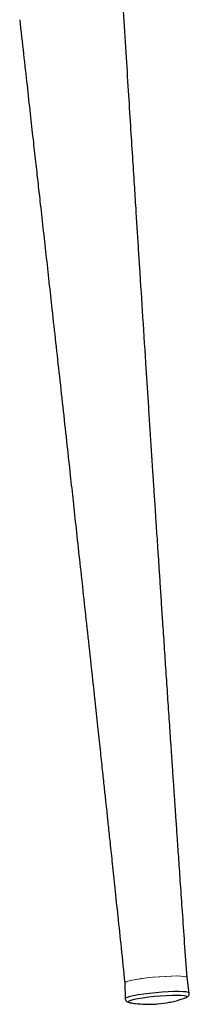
# Model space of a CAD drawing. Header units: millimetres. Extents: x 76 to 204, y 91 to 184.
# Tile 2 of 21: x 101.61 to 104.05, y 90.92 to 105.08. Entities that reach past the tile are written whole.
import ezdxf

# ---------------------------------------------------------------- set-up
doc = ezdxf.new("R2010")
doc.units = ezdxf.units.MM

msp = doc.modelspace()

# ---------------------------------------------------------------- linework, layer by layer
at = {"color": 7, "linetype": 'Continuous', "lineweight": 25}
for p, q in [((103.118, 91.227), (103.125, 91)), ((104.047, 91.08), (104.015, 91.305)), ((103.194, 90.942), (103.201, 90.941))]:
    msp.add_line(p, q, dxfattribs=at)
at = {"color": 144, "linetype": 'Continuous', "lineweight": 18, "flags": 128}
for points in [[(103.928, 91.324), (103.867, 91.326), (103.794, 91.325), (103.711, 91.321), (103.623, 91.316), (103.532, 91.308), (103.443, 91.299), (103.359, 91.288), (103.283, 91.276), (103.219, 91.264), (103.169, 91.252), (103.135, 91.241), (103.12, 91.23), (103.118, 91.227)], [(104.015, 91.305), (104.014, 91.307), (104.001, 91.315), (103.969, 91.321), (103.921, 91.324), (103.859, 91.326), (103.784, 91.324), (103.701, 91.321), (103.612, 91.315), (103.521, 91.307), (103.432, 91.298), (103.349, 91.287), (103.275, 91.275), (103.212, 91.263), (103.164, 91.251), (103.133, 91.239), (103.119, 91.229), (103.118, 91.226)], [(104.015, 91.305), (104.015, 91.306), (104.003, 91.314), (103.974, 91.32), (103.928, 91.324)]]:
    msp.add_lwpolyline(points, dxfattribs=at)
at = {"color": 8, "linetype": 'Continuous', "lineweight": 25, "flags": 128}
for points in [[(103.958, 91.1), (103.897, 91.101), (103.825, 91.101), (103.743, 91.097), (103.656, 91.092), (103.566, 91.085), (103.476, 91.076), (103.391, 91.065), (103.313, 91.054), (103.246, 91.042), (103.192, 91.03), (103.153, 91.018), (103.13, 91.007), (103.125, 91)], [(103.929, 91.045), (103.87, 91.047), (103.799, 91.046), (103.718, 91.042), (103.632, 91.037), (103.544, 91.029), (103.458, 91.02), (103.378, 91.009), (103.307, 90.998), (103.249, 90.986), (103.206, 90.974), (103.179, 90.963), (103.17, 90.954), (103.18, 90.946), (103.194, 90.942)], [(103.993, 91.013), (104.002, 91.017), (104.011, 91.027), (104.001, 91.035), (103.974, 91.041), (103.929, 91.045)], [(104.047, 91.08), (104.047, 91.082), (104.034, 91.09), (104.004, 91.096), (103.958, 91.1)]]:
    msp.add_lwpolyline(points, dxfattribs=at)
at = {"color": 7, "linetype": 'Continuous', "lineweight": 25, "flags": 128}
msp.add_lwpolyline([(103.974, 91.006), (103.976, 91.007), (103.993, 91.013)], dxfattribs=at)
at = {"color": 7, "linetype": 'Continuous', "lineweight": 25}
for points, knots in [([(104.015, 91.305), (104.003, 91.471), (103.981, 91.786), (103.95, 92.235), (103.922, 92.634), (103.898, 92.984), (103.877, 93.284), (103.86, 93.535), (103.846, 93.737), (103.833, 93.924), (103.82, 94.125), (103.803, 94.372), (103.783, 94.66), (103.761, 94.989), (103.737, 95.344), (103.713, 95.708), (103.689, 96.067), (103.667, 96.396), (103.647, 96.694), (103.63, 96.958), (103.614, 97.203), (103.6, 97.419), (103.588, 97.6), (103.577, 97.76), (103.567, 97.919), (103.554, 98.108), (103.539, 98.341), (103.521, 98.612), (103.503, 98.902), (103.483, 99.195), (103.465, 99.485), (103.446, 99.769), (103.418, 100.206), (103.381, 100.788), (103.343, 101.369), (103.316, 101.793), (103.298, 102.075), (103.279, 102.379), (103.257, 102.725), (103.232, 103.122), (103.203, 103.57), (103.172, 104.069), (103.137, 104.62), (103.112, 105.005), (103.1, 105.206)], [0, 0, 0, 0, 0.035823, 0.068097, 0.096821, 0.121995, 0.14362, 0.161695, 0.17622, 0.187195, 0.201996, 0.219669, 0.240436, 0.264298, 0.290677, 0.316947, 0.342785, 0.368193, 0.387853, 0.407245, 0.425189, 0.440691, 0.453751, 0.46437, 0.475036, 0.488166, 0.505214, 0.525168, 0.546637, 0.567777, 0.58858, 0.609045, 0.629172, 0.682862, 0.734501, 0.7546, 0.774379, 0.795341, 0.820177, 0.848944, 0.881022, 0.91689, 0.95655, 1, 1, 1, 1]), ([(101.606, 105.075), (101.624, 104.911), (101.659, 104.597), (101.71, 104.146), (101.755, 103.737), (101.796, 103.37), (101.833, 103.044), (101.866, 102.747), (101.916, 102.302), (101.984, 101.691), (102.059, 101.014), (102.123, 100.43), (102.178, 99.941), (102.232, 99.448), (102.284, 98.974), (102.332, 98.543), (102.375, 98.145), (102.419, 97.743), (102.466, 97.314), (102.516, 96.859), (102.568, 96.377), (102.626, 95.851), (102.679, 95.357), (102.725, 94.926), (102.761, 94.593), (102.793, 94.301), (102.819, 94.055), (102.84, 93.856), (102.86, 93.674), (102.881, 93.475), (102.908, 93.225), (102.94, 92.924), (102.977, 92.572), (103.019, 92.169), (103.067, 91.714), (103.101, 91.395), (103.118, 91.226)], [0, 0, 0, 0, 0.035531, 0.068063, 0.097594, 0.124125, 0.147656, 0.168342, 0.188403, 0.244087, 0.300648, 0.335207, 0.370539, 0.406646, 0.442117, 0.473273, 0.499925, 0.528462, 0.560189, 0.593017, 0.626886, 0.664704, 0.70692, 0.733817, 0.758119, 0.779154, 0.796921, 0.811485, 0.822162, 0.836521, 0.854563, 0.876286, 0.901692, 0.930779, 0.963549, 1, 1, 1, 1]), ([(103.984, 91.009), (103.996, 91.014), (104.012, 91.02), (104.034, 91.037), (104.047, 91.056), (104.047, 91.072), (104.047, 91.08)], [0, 0, 0, 0, 0.45698, 0.655338, 0.819915, 1, 1, 1, 1]), ([(103.125, 91), (103.126, 90.995), (103.127, 90.982), (103.14, 90.964), (103.162, 90.95), (103.181, 90.944), (103.195, 90.942), (103.2, 90.941)], [0, 0, 0, 0, 0.0980865, 0.2865093, 0.4846807, 0.8228494, 1, 1, 1, 1]), ([(103.2, 90.941), (103.224, 90.937), (103.296, 90.926), (103.405, 90.919), (103.514, 90.919), (103.574, 90.924), (103.596, 90.925)], [0, 0, 0, 0, 0.182439, 0.545602, 0.827866, 1, 1, 1, 1]), ([(103.596, 90.925), (103.65, 90.932), (103.732, 90.941), (103.861, 90.97), (103.936, 90.994), (103.984, 91.009)], [0, 0, 0, 0, 0.408976, 0.619319, 1, 1, 1, 1])]:
    msp.add_open_spline(points, degree=3, knots=knots, dxfattribs=at)

doc.saveas('drawing.dxf')
